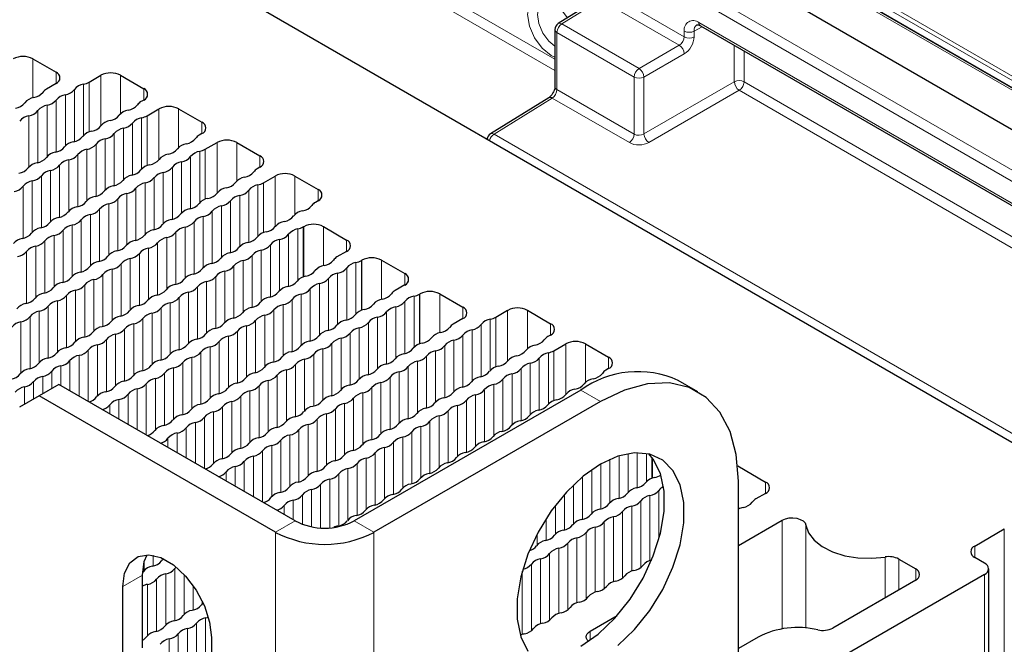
# Paper-space layout 'Blatt2' of a CAD drawing. Header units: millimetres. Extents: x 5 to 418, y 2 to 292.
# Tile 69 of 74: x 279 to 303, y 209 to 224. Entities that reach past the tile are written whole.
import ezdxf

# ---------------------------------------------------------------- set-up
doc = ezdxf.new("R2010")
doc.units = ezdxf.units.MM

psp = doc.layouts.new('Blatt2')

# ---------------------------------------------------------------- linework, layer by layer
at = {"color": 7, "linetype": 'Continuous', "lineweight": 18}
for p, q in [((310.845, 217.647), (254.512, 250.167)), ((255.319, 250.042), (311.072, 217.856)), ((311.025, 217.774), (255.271, 249.96)), ((252.858, 249.212), (309.191, 216.692)), ((309.075, 216.489), (252.742, 249.009)), ((281.479, 234.669), (311.032, 217.608)), ((281.26, 231.472), (295.171, 223.442)), ((295.051, 223.241), (281.149, 231.267)), ((283.022, 228.134), (292.074, 222.909)), ((292.074, 222.639), (282.906, 227.931)), ((292.822, 224.112), (292.239, 223.752)), ((292.239, 223.752), (294.088, 222.685)), ((295.595, 223.685), (295.404, 223.579)), ((295.522, 223.783), (306.6, 217.388)), ((293.972, 222.482), (292.123, 223.549)), ((292.123, 223.549), (292.123, 222.183)), ((295.171, 223.442), (295.171, 223.58)), ((295.404, 223.579), (295.404, 223.44)), ((294.088, 222.685), (295.051, 223.241)), ((296.368, 222.368), (296.368, 223.239)), ((279.583, 222.918), (279.583, 221.985)), ((295.169, 223.037), (294.205, 222.481)), ((296.602, 223.104), (296.602, 222.367)), ((280.137, 222.598), (280.137, 222.326)), ((281.209, 222.523), (281.209, 221.308)), ((281.681, 222.523), (281.681, 221.603)), ((293.972, 221.116), (293.972, 222.482)), ((294.205, 222.481), (294.205, 221.12)), ((280.795, 221.086), (280.795, 222.311)), ((280.926, 221.168), (280.926, 222.36)), ((282.235, 222.203), (282.235, 221.931)), ((294.205, 221.12), (296.368, 222.368)), ((296.602, 222.367), (306.694, 216.541)), ((280.359, 222.059), (280.359, 220.834)), ((280.575, 220.94), (280.575, 222.184)), ((292.011, 221.978), (290.618, 221.117)), ((293.856, 220.913), (292.011, 221.978)), ((292.123, 222.183), (293.972, 221.116)), ((296.486, 222.164), (294.323, 220.916)), ((306.468, 216.401), (296.486, 222.164)), ((279.923, 221.807), (279.923, 220.582)), ((280.139, 221.932), (280.139, 220.688)), ((279.487, 221.556), (279.487, 220.33)), ((279.703, 221.68), (279.703, 220.436)), ((282.185, 220.283), (282.185, 221.508)), ((282.317, 220.365), (282.317, 221.557)), ((282.6, 221.72), (282.6, 220.506)), ((283.071, 221.72), (283.071, 220.8)), ((281.749, 221.256), (281.749, 220.031)), ((281.966, 220.137), (281.966, 221.381)), ((283.625, 221.4), (283.625, 221.128)), ((281.529, 221.129), (281.529, 219.885)), ((290.43, 221.01), (290.46, 221.028)), ((290.618, 221.117), (304.053, 213.361)), ((281.093, 220.878), (281.093, 219.633)), ((281.313, 221.005), (281.313, 219.779)), ((283.991, 220.917), (283.991, 219.703)), ((284.462, 220.917), (284.462, 219.998)), ((280.657, 220.626), (280.657, 219.382)), ((280.877, 220.753), (280.877, 219.528)), ((283.356, 219.334), (283.356, 220.578)), ((283.576, 219.48), (283.576, 220.705)), ((283.708, 219.563), (283.708, 220.754)), ((285.016, 220.598), (285.016, 220.325)), ((280.221, 220.374), (280.221, 219.13)), ((280.441, 220.501), (280.441, 219.276)), ((282.92, 220.327), (282.92, 219.082)), ((283.14, 220.454), (283.14, 219.228)), ((279.785, 220.123), (279.785, 218.878)), ((280.005, 220.249), (280.005, 219.024)), ((282.484, 220.075), (282.484, 218.831)), ((282.704, 220.202), (282.704, 218.976)), ((285.381, 220.115), (285.381, 218.9)), ((285.853, 220.115), (285.853, 219.195)), ((279.349, 219.871), (279.349, 218.626)), ((279.569, 219.998), (279.569, 218.772)), ((282.268, 219.95), (282.268, 218.725)), ((284.967, 218.677), (284.967, 219.902)), ((285.098, 218.76), (285.098, 219.951)), ((281.832, 219.698), (281.832, 218.473)), ((282.048, 219.823), (282.048, 218.579)), ((284.531, 219.651), (284.531, 218.425)), ((284.747, 218.531), (284.747, 219.776)), ((286.407, 219.795), (286.407, 219.523)), ((281.396, 219.447), (281.396, 218.221)), ((281.612, 219.571), (281.612, 218.327)), ((284.095, 219.399), (284.095, 218.174)), ((284.311, 219.524), (284.311, 218.28)), ((280.96, 219.195), (280.96, 217.97)), ((281.176, 219.32), (281.176, 218.075)), ((283.659, 219.147), (283.659, 217.922)), ((283.875, 219.272), (283.875, 218.028)), ((280.524, 218.943), (280.524, 217.718)), ((280.74, 219.068), (280.74, 217.824)), ((283.223, 218.896), (283.223, 217.67)), ((283.439, 219.02), (283.439, 217.776)), ((286.053, 218.897), (286.053, 217.705)), ((286.065, 218.904), (286.065, 217.709)), ((286.536, 218.904), (286.536, 217.971)), ((280.088, 218.691), (280.088, 217.466)), ((280.304, 218.816), (280.304, 217.572)), ((283.003, 218.769), (283.003, 217.524)), ((285.701, 218.721), (285.701, 217.477)), ((285.921, 218.848), (285.921, 217.623)), ((279.652, 218.44), (279.652, 217.214)), ((279.868, 218.565), (279.868, 217.32)), ((282.567, 218.517), (282.567, 217.273)), ((282.786, 218.644), (282.786, 217.418)), ((285.265, 218.469), (285.265, 217.225)), ((285.485, 218.596), (285.485, 217.371)), ((287.09, 218.584), (287.09, 218.312)), ((279.432, 218.313), (279.432, 217.069)), ((282.131, 218.265), (282.131, 217.021)), ((282.35, 218.392), (282.35, 217.167)), ((284.829, 218.218), (284.829, 216.973)), ((285.049, 218.345), (285.049, 217.119)), ((281.694, 218.013), (281.694, 216.769)), ((281.914, 218.14), (281.914, 216.915)), ((284.393, 217.966), (284.393, 216.722)), ((284.613, 218.093), (284.613, 216.867)), ((287.312, 218.045), (287.312, 216.82)), ((287.444, 218.094), (287.444, 216.902)), ((287.455, 218.101), (287.455, 216.907)), ((287.927, 218.101), (287.927, 217.169)), ((281.258, 217.762), (281.258, 216.517)), ((281.478, 217.889), (281.478, 216.663)), ((284.177, 217.841), (284.177, 216.616)), ((286.876, 217.793), (286.876, 216.568)), ((287.092, 217.918), (287.092, 216.674)), ((288.481, 217.781), (288.481, 217.509)), ((280.822, 217.51), (280.822, 216.266)), ((281.042, 217.637), (281.042, 216.412)), ((283.741, 217.589), (283.741, 216.364)), ((283.957, 217.714), (283.957, 216.47)), ((286.44, 217.542), (286.44, 216.316)), ((286.656, 217.666), (286.656, 216.422)), ((280.386, 217.258), (280.386, 216.014)), ((280.606, 217.385), (280.606, 216.16)), ((283.305, 217.338), (283.305, 216.112)), ((283.521, 217.462), (283.521, 216.218)), ((286.004, 217.29), (286.004, 216.065)), ((286.22, 217.415), (286.22, 216.17)), ((288.834, 217.291), (288.834, 216.1)), ((288.846, 217.298), (288.846, 216.104)), ((289.317, 217.298), (289.317, 216.366)), ((280.17, 217.134), (280.17, 215.908)), ((282.869, 217.086), (282.869, 215.861)), ((283.085, 217.211), (283.085, 215.966)), ((285.568, 217.038), (285.568, 215.813)), ((285.784, 217.163), (285.784, 215.919)), ((288.483, 217.115), (288.483, 215.871)), ((288.703, 217.242), (288.703, 216.017)), ((279.734, 216.882), (279.734, 215.656)), ((279.95, 217.007), (279.95, 215.762)), ((282.433, 216.834), (282.433, 215.609)), ((282.649, 216.959), (282.649, 215.715)), ((285.132, 216.787), (285.132, 215.561)), ((285.348, 216.911), (285.348, 215.667)), ((288.047, 216.864), (288.047, 215.619)), ((288.267, 216.991), (288.267, 215.765)), ((289.871, 216.978), (289.871, 216.706)), ((290.944, 216.903), (290.944, 215.689)), ((291.415, 216.903), (291.415, 215.984)), ((279.298, 216.63), (279.298, 215.405)), ((279.514, 216.755), (279.514, 215.511)), ((281.997, 216.582), (281.997, 215.357)), ((282.213, 216.707), (282.213, 215.463)), ((284.912, 216.66), (284.912, 215.415)), ((287.611, 216.612), (287.611, 215.368)), ((287.83, 216.739), (287.83, 215.514)), ((290.309, 215.32), (290.309, 216.564)), ((290.529, 215.466), (290.529, 216.691)), ((290.661, 215.549), (290.661, 216.74)), ((291.969, 216.584), (291.969, 216.311)), ((281.561, 216.331), (281.561, 215.105)), ((281.777, 216.455), (281.777, 215.211)), ((284.476, 216.408), (284.476, 215.164)), ((284.696, 216.535), (284.696, 215.309)), ((287.175, 216.36), (287.175, 215.116)), ((287.394, 216.487), (287.394, 215.262)), ((289.873, 216.313), (289.873, 215.068)), ((290.093, 216.44), (290.093, 215.214)), ((281.125, 216.079), (281.125, 214.854)), ((281.341, 216.204), (281.341, 214.959)), ((284.04, 216.156), (284.04, 214.912)), ((284.26, 216.283), (284.26, 215.058)), ((286.738, 216.109), (286.738, 214.864)), ((286.958, 216.235), (286.958, 215.01)), ((289.657, 216.188), (289.657, 214.962)), ((292.334, 216.101), (292.334, 214.886)), ((292.806, 216.101), (292.806, 215.181)), ((280.905, 215.952), (280.905, 214.727)), ((283.604, 215.904), (283.604, 214.66)), ((283.824, 216.031), (283.824, 214.806)), ((286.302, 215.857), (286.302, 214.612)), ((286.522, 215.984), (286.522, 214.758)), ((289.221, 215.936), (289.221, 214.711)), ((289.437, 216.061), (289.437, 214.817)), ((291.92, 214.663), (291.92, 215.888)), ((292.052, 214.746), (292.052, 215.937)), ((280.469, 215.7), (280.469, 214.978)), ((280.689, 215.827), (280.689, 214.851)), ((283.168, 215.653), (283.168, 214.408)), ((283.388, 215.78), (283.388, 214.554)), ((285.866, 215.605), (285.866, 214.361)), ((286.086, 215.732), (286.086, 214.507)), ((288.785, 215.684), (288.785, 214.459)), ((289.001, 215.809), (289.001, 214.565)), ((291.484, 215.637), (291.484, 214.411)), ((291.7, 214.517), (291.7, 215.762)), ((293.36, 215.781), (293.36, 215.509)), ((280.033, 215.449), (280.033, 215.035)), ((280.253, 215.576), (280.253, 215.103)), ((282.732, 215.401), (282.732, 214.157)), ((282.951, 215.528), (282.951, 214.303)), ((285.65, 215.48), (285.65, 214.255)), ((288.349, 215.433), (288.349, 214.207)), ((288.565, 215.557), (288.565, 214.313)), ((291.048, 215.385), (291.048, 214.16)), ((291.264, 215.51), (291.264, 214.266)), ((279.597, 215.197), (279.597, 214.783)), ((279.817, 215.324), (279.817, 214.91)), ((282.296, 215.149), (282.296, 213.924)), ((282.515, 215.276), (282.515, 214.051)), ((285.214, 215.229), (285.214, 214.003)), ((285.43, 215.353), (285.43, 214.109)), ((287.913, 215.181), (287.913, 213.956)), ((288.129, 215.306), (288.129, 214.061)), ((290.612, 215.133), (290.612, 213.908)), ((290.828, 215.258), (290.828, 214.014)), ((279.381, 215.072), (279.381, 214.659)), ((281.859, 214.897), (281.859, 214.176)), ((282.079, 215.024), (282.079, 214.049)), ((284.778, 214.977), (284.778, 213.751)), ((284.994, 215.102), (284.994, 213.857)), ((287.477, 214.929), (287.477, 213.704)), ((287.693, 215.054), (287.693, 213.81)), ((290.392, 215.006), (290.392, 213.762)), ((293.165, 214.724), (292.694, 214.997)), ((281.643, 214.773), (281.643, 214.3)), ((284.342, 214.725), (284.342, 213.5)), ((284.558, 214.85), (284.558, 213.606)), ((287.041, 214.677), (287.041, 213.452)), ((287.257, 214.802), (287.257, 213.558)), ((289.956, 214.755), (289.956, 213.51)), ((290.176, 214.882), (290.176, 213.656)), ((281.423, 214.646), (281.423, 214.427)), ((283.906, 214.473), (283.906, 213.248)), ((284.122, 214.598), (284.122, 213.354)), ((286.605, 214.426), (286.605, 213.2)), ((286.821, 214.551), (286.821, 213.306)), ((289.52, 214.503), (289.52, 213.259)), ((289.74, 214.63), (289.74, 213.404)), ((283.47, 214.222), (283.47, 213.246)), ((283.686, 214.346), (283.686, 213.121)), ((286.385, 214.299), (286.385, 213.055)), ((289.084, 214.251), (289.084, 213.007)), ((289.304, 214.378), (289.304, 213.153)), ((283.034, 213.97), (283.034, 213.498)), ((283.25, 214.095), (283.25, 213.373)), ((285.949, 214.047), (285.949, 212.803)), ((286.169, 214.174), (286.169, 212.949)), ((288.648, 213.999), (288.648, 212.755)), ((288.868, 214.126), (288.868, 212.901)), ((282.814, 213.843), (282.814, 213.624)), ((285.513, 213.795), (285.513, 212.551)), ((285.733, 213.922), (285.733, 212.697)), ((288.212, 213.748), (288.212, 212.503)), ((288.432, 213.875), (288.432, 212.649)), ((285.077, 213.544), (285.077, 212.318)), ((285.297, 213.671), (285.297, 212.445)), ((287.776, 213.496), (287.776, 212.252)), ((287.995, 213.623), (287.995, 212.398)), ((293.829, 213.48), (293.829, 212.554)), ((294.045, 213.5), (294.045, 212.66)), ((294.265, 213.483), (294.265, 212.806)), ((284.641, 213.292), (284.641, 212.57)), ((284.861, 213.419), (284.861, 212.443)), ((287.34, 213.244), (287.34, 212)), ((287.559, 213.371), (287.559, 212.146)), ((293.393, 213.344), (293.393, 212.302)), ((293.609, 213.426), (293.609, 212.408)), ((294.397, 213.388), (294.397, 212.888)), ((294.409, 213.372), (294.409, 212.893)), ((284.205, 213.04), (284.205, 212.822)), ((284.425, 213.167), (284.425, 212.695)), ((287.123, 213.119), (287.123, 211.894)), ((292.957, 213.095), (292.957, 212.051)), ((293.173, 213.232), (293.173, 212.156)), ((286.687, 212.868), (286.687, 211.702)), ((286.903, 212.993), (286.903, 211.748)), ((292.737, 212.927), (292.737, 211.905)), ((297.113, 212.797), (297.113, 212.525)), ((286.251, 212.616), (286.251, 211.727)), ((286.467, 212.741), (286.467, 211.701)), ((292.521, 212.733), (292.521, 211.799)), ((294.564, 212.598), (294.564, 211.435)), ((285.815, 212.364), (285.815, 211.892)), ((286.031, 212.489), (286.031, 211.787)), ((292.301, 212.502), (292.301, 211.653)), ((294.128, 212.346), (294.128, 210.75)), ((294.348, 212.473), (294.348, 210.917)), ((285.595, 212.237), (285.595, 212.019)), ((292.085, 212.238), (292.085, 211.547)), ((293.692, 212.094), (293.692, 210.498)), ((293.912, 212.221), (293.912, 210.666)), ((285.859, 211.867), (285.387, 211.595)), ((287.273, 211.867), (287.744, 211.595)), ((291.865, 211.923), (291.865, 211.401)), ((293.256, 211.843), (293.256, 210.246)), ((293.476, 211.97), (293.476, 210.414)), ((297.514, 211.886), (297.514, 209.286)), ((285.387, 211.595), (285.387, 68.7)), ((287.744, 211.595), (287.744, 68.7)), ((292.82, 211.591), (292.82, 209.995)), ((293.04, 211.718), (293.04, 210.162)), ((298.082, 211.766), (298.082, 209.306)), ((302.829, 211.675), (302.829, 101.986)), ((291.649, 211.55), (291.649, 211.295)), ((292.603, 211.466), (292.603, 209.911)), ((292.167, 211.215), (292.167, 209.659)), ((292.384, 211.339), (292.384, 209.743)), ((302.122, 211.267), (302.122, 210.995)), ((282.46, 211.045), (282.46, 210.789)), ((282.68, 210.973), (282.68, 210.935)), ((291.731, 210.963), (291.731, 209.407)), ((291.948, 211.088), (291.948, 209.491)), ((299.98, 210.03), (299.98, 211.004)), ((300.305, 210.955), (300.305, 210.218)), ((282.244, 210.881), (282.244, 210.683)), ((282.979, 210.727), (282.979, 209.483)), ((291.295, 210.665), (291.295, 209.155)), ((291.511, 210.836), (291.511, 209.239)), ((300.708, 210.722), (300.708, 210.45)), ((281.734, 210.302), (282.205, 210.574)), ((282.543, 210.475), (282.543, 209.231)), ((282.763, 210.602), (282.763, 209.377)), ((283.199, 210.588), (283.199, 209.629)), ((302.358, 210.586), (302.358, 100.898)), ((282.327, 210.351), (282.327, 209.125)), ((283.415, 210.324), (283.415, 209.734)), ((283.635, 209.951), (283.635, 209.88)), ((283.717, 209.548), (283.717, 208.322)), ((283.281, 209.296), (283.281, 208.071)), ((283.498, 209.421), (283.498, 208.176)), ((282.845, 209.044), (282.845, 207.819)), ((283.062, 209.169), (283.062, 207.925)), ((292.918, 209.232), (292.918, 209.016))]:
    psp.add_line(p, q, dxfattribs=at)
at = {"color": 7, "linetype": 'Continuous', "lineweight": 25}
for p, q in [((310.926, 217.654), (254.593, 250.174)), ((253.685, 249.706), (310.018, 217.186)), ((262.76, 236.984), (305.893, 212.083)), ((292.736, 224.119), (292.153, 223.759)), ((292.074, 223.617), (292.074, 222.251)), ((295.557, 223.707), (306.635, 217.312)), ((279.583, 222.918), (280.137, 222.598)), ((280.926, 222.36), (281.209, 222.523)), ((281.681, 222.523), (282.235, 222.203)), ((280.137, 222.326), (279.907, 222.193)), ((291.926, 221.985), (290.532, 221.123)), ((282.235, 221.931), (282.17, 221.894)), ((282.317, 221.557), (282.6, 221.72)), ((283.071, 221.72), (283.625, 221.4)), ((283.625, 221.128), (283.56, 221.091)), ((283.708, 220.754), (283.991, 220.917)), ((284.462, 220.917), (285.016, 220.598)), ((285.016, 220.325), (284.951, 220.288)), ((285.098, 219.951), (285.381, 220.115)), ((285.853, 220.115), (286.407, 219.795)), ((286.407, 219.523), (286.342, 219.485)), ((286.053, 218.897), (286.065, 218.904)), ((286.536, 218.904), (287.09, 218.584)), ((287.09, 218.312), (286.86, 218.179)), ((287.444, 218.094), (287.455, 218.101)), ((287.927, 218.101), (288.481, 217.781)), ((288.481, 217.509), (288.251, 217.376)), ((288.834, 217.291), (288.846, 217.298)), ((289.317, 217.298), (289.871, 216.978)), ((290.661, 216.74), (290.944, 216.903)), ((291.415, 216.903), (291.969, 216.584)), ((289.871, 216.706), (289.641, 216.573)), ((291.969, 216.311), (291.904, 216.274)), ((292.052, 215.937), (292.334, 216.101)), ((292.806, 216.101), (293.36, 215.781)), ((293.36, 215.509), (293.295, 215.471)), ((280.202, 215.133), (279.73, 214.86)), ((285.859, 211.867), (280.202, 215.133)), ((295.498, 214.955), (295.027, 215.228)), ((292.694, 214.997), (287.273, 211.867)), ((279.73, 214.86), (279.259, 214.588)), ((285.387, 211.595), (279.73, 214.86)), ((293.165, 214.724), (287.744, 211.595)), ((296.449, 213.181), (297.113, 212.797)), ((296.465, 207.307), (296.465, 212.819)), ((297.113, 212.525), (296.883, 212.393)), ((296.465, 211.28), (297.514, 211.886)), ((302.122, 211.267), (302.829, 211.675)), ((300.305, 210.955), (300.708, 210.722)), ((302.358, 210.859), (302.122, 210.995)), ((302.455, 101.034), (302.455, 210.722)), ((282.205, 208.836), (282.205, 210.574)), ((300.708, 210.45), (298.724, 209.305)), ((302.358, 210.586), (298.822, 208.545)), ((281.734, 208.564), (281.734, 210.302)), ((292.918, 209.232), (293.566, 209.607)), ((283.855, 209.077), (283.855, 207.339)), ((296.937, 209.09), (296.465, 208.817))]:
    psp.add_line(p, q, dxfattribs=at)
at = {"color": 7, "linetype": 'Continuous', "lineweight": 18, "flags": 128}
for points in [[(292.074, 222.953), (291.987, 222.996), (291.77, 223.17), (291.587, 223.418), (291.464, 223.701), (291.421, 223.976), (291.464, 224.201), (291.587, 224.342), (291.77, 224.377), (291.987, 224.302), (292.203, 224.128), (292.377, 223.897)], [(291.784, 224.263), (291.691, 224.154), (291.657, 223.976), (291.691, 223.758), (291.788, 223.534), (291.933, 223.338), (292.074, 223.219)]]:
    psp.add_lwpolyline(points, dxfattribs=at)
at = {"color": 7, "linetype": 'Continuous', "lineweight": 25, "flags": 128}
for points in [[(296.465, 212.819), (296.415, 213.452), (296.266, 214.007), (296.023, 214.469), (295.693, 214.822), (295.286, 215.057), (294.815, 215.166), (294.294, 215.146), (293.738, 214.997), (293.165, 214.724)], [(293.582, 208.891), (293.98, 209.271), (294.343, 209.722), (294.654, 210.225), (294.9, 210.759), (295.071, 211.299), (295.158, 211.822), (295.158, 212.306), (295.071, 212.729), (294.9, 213.072), (294.654, 213.321), (294.343, 213.465), (293.98, 213.498), (293.582, 213.417), (293.165, 213.227), (292.749, 212.936), (292.35, 212.557), (291.988, 212.106), (291.676, 211.602), (291.43, 211.069), (291.26, 210.529), (291.173, 210.005), (291.173, 209.522), (291.26, 209.099), (291.43, 208.755)], [(292.694, 208.872), (293.11, 209.163), (293.509, 209.543), (293.872, 209.994), (294.183, 210.497), (294.429, 211.031), (294.599, 211.571), (294.686, 212.094), (294.686, 212.578), (294.599, 213.001), (294.429, 213.344), (294.326, 213.47)], [(297.514, 211.886), (297.589, 211.918), (297.678, 211.938), (297.772, 211.942), (297.864, 211.93), (297.947, 211.905), (298.014, 211.866), (298.061, 211.819), (298.082, 211.766)], [(298.082, 211.766), (298.145, 211.579), (298.277, 211.405), (298.472, 211.252), (298.72, 211.127), (299.01, 211.036), (299.326, 210.984), (299.655, 210.973), (299.98, 211.004)], [(281.734, 210.302), (281.777, 210.622), (281.902, 210.867), (282.1, 211.016), (282.354, 211.058), (282.643, 210.989), (282.945, 210.815), (283.235, 210.549), (283.489, 210.214), (283.687, 209.836), (283.812, 209.447), (283.855, 209.077)], [(282.205, 210.574), (282.248, 210.894), (282.318, 211.059)], [(282.228, 210.662), (282.212, 210.64), (282.206, 210.634)], [(282.979, 210.727), (282.995, 210.748), (283.01, 210.764)], [(283.717, 209.548), (283.754, 209.557), (283.782, 209.566)], [(292.878, 208.988), (292.876, 208.99), (292.846, 209.023), (292.827, 209.059), (292.82, 209.096), (292.827, 209.134), (292.846, 209.17), (292.876, 209.203), (292.918, 209.232)]]:
    psp.add_lwpolyline(points, dxfattribs=at)
at = {"color": 7, "linetype": 'Continuous', "lineweight": 25}
for centre, radius, start, end in [((292.241, 223.617), 0.167, 121.7291, 180), ((279.347, 222.463), 0.512, 62.6097, 117.3903), ((280.085, 222.462), 0.146, 290.7834, 69.2166), ((281.445, 222.068), 0.512, 62.6097, 117.3903), ((280.848, 221.965), 0.35, 98.7581, 141.2365), ((280.704, 222.757), 0.456, 281.4594, 299.1864), ((282.183, 222.067), 0.146, 290.7834, 69.2166), ((279.651, 221.655), 0.338, 98.7655, 141.2291), ((279.547, 222.34), 0.354, 278.5269, 320.6963), ((280.022, 221.98), 0.242, 118.4182, 146.0259), ((280.412, 221.713), 0.35, 98.7581, 141.2365), ((280.31, 222.394), 0.338, 278.3389, 321.6557), ((279.113, 222.084), 0.35, 278.3462, 321.6484), ((279.976, 221.461), 0.35, 98.7581, 141.2365), ((279.874, 222.142), 0.338, 278.3389, 321.6557), ((281.812, 222.037), 0.35, 278.5543, 321.4404), ((282.286, 221.679), 0.244, 118.5104, 145.1994), ((282.836, 221.265), 0.512, 62.6097, 117.3903), ((279.54, 221.209), 0.35, 98.7581, 141.2365), ((279.438, 221.89), 0.338, 278.3389, 321.6557), ((281.376, 221.785), 0.35, 278.5483, 321.4463), ((281.914, 221.356), 0.338, 98.5483, 141.4463), ((282.239, 221.162), 0.35, 98.7581, 141.2365), ((282.095, 221.955), 0.456, 281.4594, 299.1864), ((280.938, 221.537), 0.354, 278.5269, 320.6963), ((281.477, 221.107), 0.335, 98.4103, 142.1667), ((281.803, 220.91), 0.35, 98.7581, 141.2365), ((281.7, 221.591), 0.338, 278.3389, 321.6557), ((283.574, 221.264), 0.146, 290.7834, 69.2166), ((280.504, 221.281), 0.35, 278.3462, 321.6484), ((281.042, 220.852), 0.338, 98.7655, 141.2291), ((281.264, 221.339), 0.338, 278.3389, 321.6557), ((283.203, 221.234), 0.35, 278.5543, 321.4404), ((283.677, 220.876), 0.244, 118.5104, 145.1994), ((290.62, 220.982), 0.167, 121.7291, 175.0293), ((280.068, 221.03), 0.35, 278.3462, 321.6484), ((280.606, 220.6), 0.338, 98.7655, 141.2291), ((280.828, 221.087), 0.338, 278.3389, 321.6557), ((281.367, 220.658), 0.35, 98.7581, 141.2365), ((283.305, 220.553), 0.338, 98.5483, 141.4463), ((284.226, 220.462), 0.512, 62.6097, 117.3903), ((279.632, 220.778), 0.35, 278.3462, 321.6484), ((280.17, 220.349), 0.338, 98.7655, 141.2291), ((280.392, 220.836), 0.338, 278.3389, 321.6557), ((280.931, 220.407), 0.35, 98.7581, 141.2365), ((282.868, 220.304), 0.335, 98.4103, 142.1667), ((282.766, 220.982), 0.35, 278.5483, 321.4463), ((283.091, 220.788), 0.338, 278.3389, 321.6557), ((283.629, 220.359), 0.35, 98.7581, 141.2365), ((283.486, 221.152), 0.456, 281.4594, 299.1864), ((284.964, 220.462), 0.146, 290.7834, 69.2166), ((279.195, 220.526), 0.35, 278.3462, 321.6484), ((279.734, 220.097), 0.338, 98.7655, 141.2291), ((279.956, 220.584), 0.338, 278.3389, 321.6557), ((280.495, 220.155), 0.35, 98.7581, 141.2365), ((282.433, 220.049), 0.338, 98.7655, 141.2291), ((282.329, 220.734), 0.354, 278.5269, 320.6963), ((282.655, 220.536), 0.338, 278.3389, 321.6557), ((283.193, 220.107), 0.35, 98.7581, 141.2365), ((279.52, 220.332), 0.338, 278.3389, 321.6557), ((280.059, 219.903), 0.35, 98.7581, 141.2365), ((281.997, 219.798), 0.338, 98.7655, 141.2291), ((281.894, 220.479), 0.35, 278.3462, 321.6484), ((282.219, 220.285), 0.338, 278.3389, 321.6557), ((282.757, 219.855), 0.35, 98.7581, 141.2365), ((284.696, 219.75), 0.338, 98.5483, 141.4463), ((284.593, 220.431), 0.35, 278.5543, 321.4404), ((285.068, 220.073), 0.244, 118.5104, 145.1994), ((285.617, 219.66), 0.512, 62.6097, 117.3903), ((279.084, 220.081), 0.338, 278.3389, 321.6557), ((279.622, 219.651), 0.35, 98.7581, 141.2365), ((281.561, 219.546), 0.338, 98.7655, 141.2291), ((281.458, 220.227), 0.35, 278.3462, 321.6484), ((282.321, 219.604), 0.35, 98.7581, 141.2365), ((284.157, 220.179), 0.35, 278.5483, 321.4463), ((285.02, 219.556), 0.35, 98.7581, 141.2365), ((284.876, 220.349), 0.456, 281.4594, 299.1864), ((281.125, 219.294), 0.338, 98.7655, 141.2291), ((281.022, 219.975), 0.35, 278.3462, 321.6484), ((281.885, 219.352), 0.35, 98.7581, 141.2365), ((281.783, 220.033), 0.338, 278.3389, 321.6557), ((283.719, 219.931), 0.354, 278.5269, 320.6963), ((284.258, 219.501), 0.335, 98.4103, 142.1667), ((284.584, 219.304), 0.35, 98.7581, 141.2365), ((284.482, 219.985), 0.338, 278.3389, 321.6557), ((286.355, 219.659), 0.146, 290.7834, 69.2166), ((280.688, 219.042), 0.338, 98.7655, 141.2291), ((280.586, 219.723), 0.35, 278.3462, 321.6484), ((281.449, 219.1), 0.35, 98.7581, 141.2365), ((281.347, 219.781), 0.338, 278.3389, 321.6557), ((283.285, 219.676), 0.35, 278.3462, 321.6484), ((283.823, 219.247), 0.338, 98.7655, 141.2291), ((284.148, 219.053), 0.35, 98.7581, 141.2365), ((284.046, 219.734), 0.338, 278.3389, 321.6557), ((285.984, 219.628), 0.35, 278.5543, 321.4404), ((286.458, 219.271), 0.244, 118.5104, 145.1994), ((280.15, 219.472), 0.35, 278.3462, 321.6484), ((281.013, 218.849), 0.35, 98.7581, 141.2365), ((280.911, 219.529), 0.338, 278.3389, 321.6557), ((282.849, 219.424), 0.35, 278.3462, 321.6484), ((283.387, 218.995), 0.338, 98.7655, 141.2291), ((283.712, 218.801), 0.35, 98.7581, 141.2365), ((283.61, 219.482), 0.338, 278.3389, 321.6557), ((285.548, 219.377), 0.35, 278.5483, 321.4463), ((286.086, 218.947), 0.338, 98.5483, 141.4463), ((279.714, 219.22), 0.35, 278.3462, 321.6484), ((280.252, 218.791), 0.338, 98.7655, 141.2291), ((280.577, 218.597), 0.35, 98.7581, 141.2365), ((280.475, 219.278), 0.338, 278.3389, 321.6557), ((282.413, 219.172), 0.35, 278.3462, 321.6484), ((282.951, 218.743), 0.338, 98.7655, 141.2291), ((283.276, 218.549), 0.35, 98.7581, 141.2365), ((283.173, 219.23), 0.338, 278.3389, 321.6557), ((285.11, 219.129), 0.354, 278.5269, 320.6963), ((285.649, 218.699), 0.335, 98.4103, 142.1667), ((285.831, 219.295), 0.456, 281.4594, 299.1864), ((286.3, 218.449), 0.512, 62.6097, 117.3903), ((279.278, 218.968), 0.35, 278.3462, 321.6484), ((279.816, 218.539), 0.338, 98.7655, 141.2291), ((280.141, 218.345), 0.35, 98.7581, 141.2365), ((280.039, 219.026), 0.338, 278.3389, 321.6557), ((281.977, 218.921), 0.35, 278.3462, 321.6484), ((282.515, 218.491), 0.338, 98.7655, 141.2291), ((282.737, 218.978), 0.338, 278.3389, 321.6557), ((285.214, 218.444), 0.338, 98.7655, 141.2291), ((285.436, 218.931), 0.338, 278.3389, 321.6557), ((285.975, 218.502), 0.35, 98.7581, 141.2365), ((279.38, 218.287), 0.338, 98.7655, 141.2291), ((279.705, 218.093), 0.35, 98.7581, 141.2365), ((279.603, 218.774), 0.338, 278.3389, 321.6557), ((281.541, 218.669), 0.35, 278.3462, 321.6484), ((282.079, 218.24), 0.338, 98.7655, 141.2291), ((282.301, 218.727), 0.338, 278.3389, 321.6557), ((282.84, 218.297), 0.35, 98.7581, 141.2365), ((284.778, 218.192), 0.338, 98.7655, 141.2291), ((284.676, 218.873), 0.35, 278.3462, 321.6484), ((285, 218.679), 0.338, 278.3389, 321.6557), ((285.539, 218.25), 0.35, 98.7581, 141.2365), ((287.038, 218.448), 0.146, 290.7834, 69.2166), ((279.167, 218.523), 0.338, 278.3389, 321.6557), ((281.105, 218.417), 0.35, 278.3462, 321.6484), ((281.643, 217.988), 0.338, 98.7655, 141.2291), ((281.865, 218.475), 0.338, 278.3389, 321.6557), ((282.404, 218.046), 0.35, 98.7581, 141.2365), ((284.342, 217.94), 0.338, 98.7655, 141.2291), ((284.239, 218.621), 0.35, 278.3462, 321.6484), ((284.564, 218.427), 0.338, 278.3389, 321.6557), ((285.103, 217.998), 0.35, 98.7581, 141.2365), ((281.207, 217.736), 0.338, 98.7655, 141.2291), ((281.429, 218.223), 0.338, 278.3389, 321.6557), ((281.968, 217.794), 0.35, 98.7581, 141.2365), ((283.906, 217.689), 0.338, 98.7655, 141.2291), ((283.803, 218.369), 0.35, 278.3462, 321.6484), ((284.128, 218.176), 0.338, 278.3389, 321.6557), ((284.667, 217.746), 0.35, 98.7581, 141.2365), ((286.605, 217.641), 0.338, 98.7655, 141.2291), ((286.501, 218.326), 0.354, 278.5269, 320.6963), ((286.975, 217.966), 0.242, 118.4182, 146.0259), ((287.365, 217.699), 0.35, 98.7581, 141.2365), ((287.221, 218.492), 0.456, 281.4594, 299.1864), ((287.691, 217.646), 0.512, 62.6097, 117.3903), ((280.771, 217.484), 0.338, 98.7655, 141.2291), ((280.669, 218.165), 0.35, 278.3462, 321.6484), ((280.993, 217.971), 0.338, 278.3389, 321.6557), ((281.532, 217.542), 0.35, 98.7581, 141.2365), ((283.47, 217.437), 0.338, 98.7655, 141.2291), ((283.367, 218.118), 0.35, 278.3462, 321.6484), ((284.23, 217.495), 0.35, 98.7581, 141.2365), ((286.169, 217.389), 0.338, 98.7655, 141.2291), ((286.066, 218.07), 0.35, 278.3462, 321.6484), ((286.929, 217.447), 0.35, 98.7581, 141.2365), ((286.827, 218.128), 0.338, 278.3389, 321.6557), ((288.429, 217.645), 0.146, 290.7834, 69.2166), ((280.335, 217.233), 0.338, 98.7655, 141.2291), ((280.233, 217.914), 0.35, 278.3462, 321.6484), ((280.557, 217.72), 0.338, 278.3389, 321.6557), ((281.096, 217.291), 0.35, 98.7581, 141.2365), ((283.034, 217.185), 0.338, 98.7655, 141.2291), ((282.931, 217.866), 0.35, 278.3462, 321.6484), ((283.794, 217.243), 0.35, 98.7581, 141.2365), ((283.692, 217.924), 0.338, 278.3389, 321.6557), ((285.63, 217.818), 0.35, 278.3462, 321.6484), ((286.493, 217.195), 0.35, 98.7581, 141.2365), ((286.391, 217.876), 0.338, 278.3389, 321.6557), ((279.899, 216.981), 0.338, 98.7655, 141.2291), ((279.796, 217.662), 0.35, 278.3462, 321.6484), ((280.121, 217.468), 0.338, 278.3389, 321.6557), ((280.66, 217.039), 0.35, 98.7581, 141.2365), ((282.598, 216.933), 0.338, 98.7655, 141.2291), ((282.495, 217.614), 0.35, 278.3462, 321.6484), ((283.358, 216.991), 0.35, 98.7581, 141.2365), ((283.256, 217.672), 0.338, 278.3389, 321.6557), ((285.194, 217.567), 0.35, 278.3462, 321.6484), ((285.733, 217.138), 0.338, 98.7655, 141.2291), ((286.057, 216.944), 0.35, 98.7581, 141.2365), ((285.955, 217.625), 0.338, 278.3389, 321.6557), ((287.891, 217.523), 0.354, 278.5269, 320.6963), ((288.366, 217.163), 0.242, 118.4182, 146.0259), ((288.612, 217.689), 0.456, 281.4594, 299.1864), ((289.082, 216.843), 0.512, 62.6097, 117.3903), ((279.463, 216.729), 0.338, 98.7655, 141.2291), ((279.36, 217.41), 0.35, 278.3462, 321.6484), ((280.224, 216.787), 0.35, 98.7581, 141.2365), ((282.162, 216.682), 0.338, 98.7655, 141.2291), ((282.059, 217.363), 0.35, 278.3462, 321.6484), ((282.922, 216.74), 0.35, 98.7581, 141.2365), ((282.82, 217.42), 0.338, 278.3389, 321.6557), ((284.758, 217.315), 0.35, 278.3462, 321.6484), ((285.296, 216.886), 0.338, 98.7655, 141.2291), ((285.621, 216.692), 0.35, 98.7581, 141.2365), ((285.519, 217.373), 0.338, 278.3389, 321.6557), ((287.457, 217.267), 0.35, 278.3462, 321.6484), ((287.995, 216.838), 0.338, 98.7655, 141.2291), ((288.218, 217.325), 0.338, 278.3389, 321.6557), ((288.756, 216.896), 0.35, 98.7581, 141.2365), ((279.787, 216.535), 0.35, 98.7581, 141.2365), ((279.685, 217.216), 0.338, 278.3389, 321.6557), ((281.623, 217.111), 0.35, 278.3462, 321.6484), ((282.486, 216.488), 0.35, 98.7581, 141.2365), ((282.384, 217.169), 0.338, 278.3389, 321.6557), ((284.322, 217.063), 0.35, 278.3462, 321.6484), ((284.86, 216.634), 0.338, 98.7655, 141.2291), ((285.185, 216.44), 0.35, 98.7581, 141.2365), ((285.083, 217.121), 0.338, 278.3389, 321.6557), ((287.021, 217.016), 0.35, 278.3462, 321.6484), ((287.559, 216.586), 0.338, 98.7655, 141.2291), ((287.781, 217.073), 0.338, 278.3389, 321.6557), ((288.32, 216.644), 0.35, 98.7581, 141.2365), ((289.82, 216.842), 0.146, 290.7834, 69.2166), ((291.18, 216.448), 0.512, 62.6097, 117.3903), ((279.351, 216.284), 0.35, 98.7581, 141.2365), ((279.249, 216.965), 0.338, 278.3389, 321.6557), ((281.187, 216.859), 0.35, 278.3462, 321.6484), ((281.726, 216.43), 0.338, 98.7655, 141.2291), ((282.05, 216.236), 0.35, 98.7581, 141.2365), ((281.948, 216.917), 0.338, 278.3389, 321.6557), ((283.886, 216.812), 0.35, 278.3462, 321.6484), ((284.424, 216.382), 0.338, 98.7655, 141.2291), ((284.647, 216.869), 0.338, 278.3389, 321.6557), ((286.585, 216.764), 0.35, 278.3462, 321.6484), ((287.123, 216.335), 0.338, 98.7655, 141.2291), ((287.345, 216.822), 0.338, 278.3389, 321.6557), ((287.884, 216.393), 0.35, 98.7581, 141.2365), ((289.757, 216.361), 0.242, 118.4182, 146.0259), ((290.044, 216.774), 0.338, 278.3389, 321.6557), ((290.583, 216.345), 0.35, 98.7581, 141.2365), ((290.439, 217.138), 0.456, 281.4594, 299.1864), ((291.917, 216.447), 0.146, 290.7834, 69.2166), ((280.751, 216.607), 0.35, 278.3462, 321.6484), ((281.29, 216.178), 0.338, 98.7655, 141.2291), ((281.614, 215.984), 0.35, 98.7581, 141.2365), ((281.512, 216.665), 0.338, 278.3389, 321.6557), ((283.45, 216.56), 0.35, 278.3462, 321.6484), ((283.988, 216.131), 0.338, 98.7655, 141.2291), ((284.211, 216.618), 0.338, 278.3389, 321.6557), ((284.749, 216.188), 0.35, 98.7581, 141.2365), ((286.687, 216.083), 0.338, 98.7655, 141.2291), ((286.909, 216.57), 0.338, 278.3389, 321.6557), ((287.448, 216.141), 0.35, 98.7581, 141.2365), ((289.386, 216.035), 0.338, 98.7655, 141.2291), ((289.282, 216.72), 0.354, 278.5269, 320.6963), ((289.608, 216.522), 0.338, 278.3389, 321.6557), ((290.147, 216.093), 0.35, 98.7581, 141.2365), ((280.315, 216.356), 0.35, 278.3462, 321.6484), ((280.853, 215.927), 0.338, 98.7655, 141.2291), ((281.178, 215.733), 0.35, 98.7581, 141.2365), ((281.076, 216.414), 0.338, 278.3389, 321.6557), ((283.014, 216.308), 0.35, 278.3462, 321.6484), ((283.552, 215.879), 0.338, 98.7655, 141.2291), ((283.775, 216.366), 0.338, 278.3389, 321.6557), ((284.313, 215.937), 0.35, 98.7581, 141.2365), ((286.251, 215.831), 0.338, 98.7655, 141.2291), ((286.149, 216.512), 0.35, 278.3462, 321.6484), ((286.473, 216.318), 0.338, 278.3389, 321.6557), ((287.012, 215.889), 0.35, 98.7581, 141.2365), ((288.95, 215.784), 0.338, 98.7655, 141.2291), ((288.847, 216.465), 0.35, 278.3462, 321.6484), ((289.711, 215.841), 0.35, 98.7581, 141.2365), ((291.649, 215.736), 0.338, 98.5483, 141.4463), ((291.546, 216.417), 0.35, 278.5543, 321.4404), ((292.021, 216.059), 0.244, 118.5104, 145.1994), ((292.57, 215.646), 0.512, 62.6097, 117.3903), ((279.879, 216.104), 0.35, 278.3462, 321.6484), ((280.417, 215.675), 0.338, 98.7655, 141.2291), ((280.64, 216.162), 0.338, 278.3389, 321.6557), ((282.578, 216.056), 0.35, 278.3462, 321.6484), ((283.116, 215.627), 0.338, 98.7655, 141.2291), ((283.338, 216.114), 0.338, 278.3389, 321.6557), ((283.877, 215.685), 0.35, 98.7581, 141.2365), ((285.815, 215.58), 0.338, 98.7655, 141.2291), ((285.713, 216.26), 0.35, 278.3462, 321.6484), ((286.037, 216.067), 0.338, 278.3389, 321.6557), ((286.576, 215.637), 0.35, 98.7581, 141.2365), ((288.514, 215.532), 0.338, 98.7655, 141.2291), ((288.411, 216.213), 0.35, 278.3462, 321.6484), ((289.275, 215.59), 0.35, 98.7581, 141.2365), ((289.172, 216.271), 0.338, 278.3389, 321.6557), ((291.11, 216.165), 0.35, 278.5483, 321.4463), ((291.973, 215.542), 0.35, 98.7581, 141.2365), ((291.829, 216.335), 0.456, 281.4594, 299.1864), ((279.443, 215.852), 0.35, 278.3462, 321.6484), ((279.981, 215.423), 0.338, 98.7655, 141.2291), ((280.204, 215.91), 0.338, 278.3389, 321.6557), ((280.742, 215.481), 0.35, 98.7581, 141.2365), ((282.68, 215.375), 0.338, 98.7655, 141.2291), ((282.902, 215.862), 0.338, 278.3389, 321.6557), ((283.441, 215.433), 0.35, 98.7581, 141.2365), ((285.379, 215.328), 0.338, 98.7655, 141.2291), ((285.277, 216.009), 0.35, 278.3462, 321.6484), ((285.601, 215.815), 0.338, 278.3389, 321.6557), ((286.14, 215.386), 0.35, 98.7581, 141.2365), ((288.078, 215.28), 0.338, 98.7655, 141.2291), ((287.975, 215.961), 0.35, 278.3462, 321.6484), ((288.838, 215.338), 0.35, 98.7581, 141.2365), ((288.736, 216.019), 0.338, 278.3389, 321.6557), ((290.672, 215.917), 0.354, 278.5269, 320.6963), ((291.211, 215.487), 0.335, 98.4103, 142.1667), ((291.537, 215.29), 0.35, 98.7581, 141.2365), ((291.435, 215.971), 0.338, 278.3389, 321.6557), ((293.308, 215.645), 0.146, 290.7834, 69.2166), ((279.007, 215.601), 0.35, 278.3462, 321.6484), ((279.545, 215.171), 0.338, 98.7655, 141.2291), ((279.768, 215.658), 0.338, 278.3389, 321.6557), ((280.306, 215.229), 0.35, 98.7581, 141.2365), ((282.244, 215.124), 0.338, 98.7655, 141.2291), ((282.142, 215.805), 0.35, 278.3462, 321.6484), ((282.466, 215.611), 0.338, 278.3389, 321.6557), ((283.005, 215.182), 0.35, 98.7581, 141.2365), ((284.943, 215.076), 0.338, 98.7655, 141.2291), ((284.841, 215.757), 0.35, 278.3462, 321.6484), ((285.704, 215.134), 0.35, 98.7581, 141.2365), ((287.642, 215.028), 0.338, 98.7655, 141.2291), ((287.539, 215.709), 0.35, 278.3462, 321.6484), ((288.402, 215.086), 0.35, 98.7581, 141.2365), ((288.3, 215.767), 0.338, 278.3389, 321.6557), ((290.238, 215.662), 0.35, 278.3462, 321.6484), ((290.777, 215.233), 0.338, 98.7655, 141.2291), ((291.101, 215.039), 0.35, 98.7581, 141.2365), ((290.999, 215.72), 0.338, 278.3389, 321.6557), ((294.061, 213.092), 2.344, 65.6515, 125.6589), ((292.937, 215.614), 0.35, 278.5543, 321.4404), ((293.412, 215.257), 0.244, 118.5104, 145.1994), ((279.332, 215.407), 0.338, 278.3389, 321.6557), ((279.87, 214.977), 0.35, 98.7581, 141.2365), ((281.808, 214.872), 0.338, 98.7655, 141.2291), ((281.706, 215.553), 0.35, 278.3462, 321.6484), ((282.03, 215.359), 0.338, 278.3389, 321.6557), ((282.569, 214.93), 0.35, 98.7581, 141.2365), ((284.507, 214.824), 0.338, 98.7655, 141.2291), ((284.404, 215.505), 0.35, 278.3462, 321.6484), ((285.268, 214.882), 0.35, 98.7581, 141.2365), ((285.165, 215.563), 0.338, 278.3389, 321.6557), ((287.103, 215.458), 0.35, 278.3462, 321.6484), ((287.966, 214.835), 0.35, 98.7581, 141.2365), ((287.864, 215.515), 0.338, 278.3389, 321.6557), ((289.802, 215.41), 0.35, 278.3462, 321.6484), ((290.341, 214.981), 0.338, 98.7655, 141.2291), ((290.665, 214.787), 0.35, 98.7581, 141.2365), ((290.563, 215.468), 0.338, 278.3389, 321.6557), ((292.501, 215.363), 0.35, 278.5483, 321.4463), ((293.039, 214.933), 0.338, 98.5483, 141.4463), ((279.434, 214.726), 0.35, 98.7581, 141.2365), ((281.372, 214.62), 0.338, 98.7655, 141.2291), ((281.27, 215.301), 0.35, 278.3462, 321.6484), ((281.594, 215.107), 0.338, 278.3389, 321.6557), ((282.133, 214.678), 0.35, 98.7581, 141.2365), ((284.071, 214.573), 0.338, 98.7655, 141.2291), ((283.968, 215.254), 0.35, 278.3462, 321.6484), ((284.832, 214.63), 0.35, 98.7581, 141.2365), ((284.729, 215.311), 0.338, 278.3389, 321.6557), ((286.667, 215.206), 0.35, 278.3462, 321.6484), ((287.206, 214.777), 0.338, 98.7655, 141.2291), ((287.53, 214.583), 0.35, 98.7581, 141.2365), ((287.428, 215.264), 0.338, 278.3389, 321.6557), ((289.366, 215.158), 0.35, 278.3462, 321.6484), ((289.904, 214.729), 0.338, 98.7655, 141.2291), ((290.127, 215.216), 0.338, 278.3389, 321.6557), ((292.063, 215.115), 0.354, 278.5269, 320.6963), ((292.602, 214.685), 0.335, 98.4103, 142.1667), ((280.846, 215.035), 0.331, 284.0791, 322.2005), ((281.697, 214.426), 0.35, 98.7581, 141.2365), ((283.635, 214.321), 0.338, 98.7655, 141.2291), ((283.532, 215.002), 0.35, 278.3462, 321.6484), ((284.395, 214.379), 0.35, 98.7581, 141.2365), ((284.293, 215.06), 0.338, 278.3389, 321.6557), ((286.231, 214.954), 0.35, 278.3462, 321.6484), ((286.77, 214.525), 0.338, 98.7655, 141.2291), ((287.094, 214.331), 0.35, 98.7581, 141.2365), ((286.992, 215.012), 0.338, 278.3389, 321.6557), ((288.93, 214.907), 0.35, 278.3462, 321.6484), ((289.468, 214.477), 0.338, 98.7655, 141.2291), ((289.691, 214.964), 0.338, 278.3389, 321.6557), ((290.229, 214.535), 0.35, 98.7581, 141.2365), ((292.167, 214.43), 0.338, 98.7655, 141.2291), ((281.179, 214.828), 0.305, 282.4373, 323.2521), ((283.096, 214.75), 0.35, 278.3462, 321.6484), ((283.959, 214.127), 0.35, 98.7581, 141.2365), ((283.857, 214.808), 0.338, 278.3389, 321.6557), ((285.795, 214.702), 0.35, 278.3462, 321.6484), ((286.334, 214.273), 0.338, 98.7655, 141.2291), ((286.658, 214.079), 0.35, 98.7581, 141.2365), ((286.556, 214.76), 0.338, 278.3389, 321.6557), ((288.494, 214.655), 0.35, 278.3462, 321.6484), ((289.032, 214.226), 0.338, 98.7655, 141.2291), ((289.255, 214.713), 0.338, 278.3389, 321.6557), ((289.793, 214.283), 0.35, 98.7581, 141.2365), ((291.731, 214.178), 0.338, 98.7655, 141.2291), ((291.629, 214.859), 0.35, 278.3462, 321.6484), ((282.66, 214.498), 0.35, 278.3462, 321.6484), ((283.199, 214.069), 0.338, 98.7655, 141.2291), ((283.523, 213.875), 0.35, 98.7581, 141.2365), ((283.421, 214.556), 0.338, 278.3389, 321.6557), ((285.359, 214.451), 0.35, 278.3462, 321.6484), ((285.898, 214.022), 0.338, 98.7655, 141.2291), ((286.12, 214.509), 0.338, 278.3389, 321.6557), ((288.058, 214.403), 0.35, 278.3462, 321.6484), ((288.596, 213.974), 0.338, 98.7655, 141.2291), ((288.819, 214.461), 0.338, 278.3389, 321.6557), ((289.357, 214.032), 0.35, 98.7581, 141.2365), ((291.295, 213.926), 0.338, 98.7655, 141.2291), ((291.193, 214.607), 0.35, 278.3462, 321.6484), ((282.237, 214.232), 0.331, 284.0791, 322.2005), ((282.763, 213.817), 0.338, 98.7655, 141.2291), ((283.087, 213.624), 0.35, 98.7581, 141.2365), ((282.985, 214.304), 0.338, 278.3389, 321.6557), ((284.923, 214.199), 0.35, 278.3462, 321.6484), ((285.461, 213.77), 0.338, 98.7655, 141.2291), ((285.684, 214.257), 0.338, 278.3389, 321.6557), ((286.222, 213.828), 0.35, 98.7581, 141.2365), ((288.16, 213.722), 0.338, 98.7655, 141.2291), ((288.383, 214.209), 0.338, 278.3389, 321.6557), ((288.921, 213.78), 0.35, 98.7581, 141.2365), ((290.859, 213.675), 0.338, 98.7655, 141.2291), ((290.757, 214.355), 0.35, 278.3462, 321.6484), ((282.57, 214.025), 0.305, 282.4373, 323.2521), ((284.487, 213.947), 0.35, 278.3462, 321.6484), ((285.025, 213.518), 0.338, 98.7655, 141.2291), ((285.248, 214.005), 0.338, 278.3389, 321.6557), ((285.786, 213.576), 0.35, 98.7581, 141.2365), ((287.724, 213.47), 0.338, 98.7655, 141.2291), ((287.622, 214.151), 0.35, 278.3462, 321.6484), ((287.946, 213.957), 0.338, 278.3389, 321.6557), ((288.485, 213.528), 0.35, 98.7581, 141.2365), ((290.423, 213.423), 0.338, 98.7655, 141.2291), ((290.321, 214.104), 0.35, 278.3462, 321.6484), ((284.051, 213.696), 0.35, 278.3462, 321.6484), ((284.589, 213.266), 0.338, 98.7655, 141.2291), ((284.812, 213.753), 0.338, 278.3389, 321.6557), ((285.35, 213.324), 0.35, 98.7581, 141.2365), ((287.288, 213.219), 0.338, 98.7655, 141.2291), ((287.186, 213.9), 0.35, 278.3462, 321.6484), ((287.51, 213.706), 0.338, 278.3389, 321.6557), ((288.049, 213.277), 0.35, 98.7581, 141.2365), ((289.987, 213.171), 0.338, 98.7655, 141.2291), ((289.885, 213.852), 0.35, 278.3462, 321.6484), ((284.153, 213.015), 0.338, 98.7655, 141.2291), ((284.376, 213.502), 0.338, 278.3389, 321.6557), ((284.914, 213.072), 0.35, 98.7581, 141.2365), ((286.852, 212.967), 0.338, 98.7655, 141.2291), ((286.75, 213.648), 0.35, 278.3462, 321.6484), ((287.074, 213.454), 0.338, 278.3389, 321.6557), ((287.613, 213.025), 0.35, 98.7581, 141.2365), ((289.551, 212.919), 0.338, 98.7655, 141.2291), ((289.449, 213.6), 0.35, 278.3462, 321.6484), ((283.628, 213.43), 0.331, 284.0791, 322.2005), ((283.96, 213.223), 0.305, 282.4373, 323.2521), ((284.478, 212.821), 0.35, 98.7581, 141.2365), ((286.416, 212.715), 0.338, 98.7655, 141.2291), ((286.314, 213.396), 0.35, 278.3462, 321.6484), ((287.177, 212.773), 0.35, 98.7581, 141.2365), ((289.012, 213.349), 0.35, 278.3462, 321.6484), ((285.98, 212.464), 0.338, 98.7655, 141.2291), ((285.878, 213.144), 0.35, 278.3462, 321.6484), ((286.741, 212.521), 0.35, 98.7581, 141.2365), ((286.638, 213.202), 0.338, 278.3389, 321.6557), ((288.576, 213.097), 0.35, 278.3462, 321.6484), ((289.115, 212.668), 0.338, 98.7655, 141.2291), ((293.974, 213.002), 0.35, 278.3462, 321.6484), ((294.512, 212.572), 0.338, 98.7655, 141.2291), ((294.372, 213.353), 0.455, 281.2152, 301.5811), ((297.062, 212.661), 0.146, 290.7834, 69.2166), ((285.544, 212.212), 0.338, 98.7655, 141.2291), ((285.442, 212.893), 0.35, 278.3462, 321.6484), ((286.305, 212.27), 0.35, 98.7581, 141.2365), ((286.202, 212.951), 0.338, 278.3389, 321.6557), ((288.14, 212.845), 0.35, 278.3462, 321.6484), ((288.679, 212.416), 0.338, 98.7655, 141.2291), ((293.538, 212.75), 0.35, 278.3462, 321.6484), ((294.076, 212.321), 0.338, 98.7655, 141.2291), ((294.299, 212.808), 0.338, 278.3389, 321.6557), ((294.787, 212.436), 0.276, 114.4237, 144.0293), ((285.018, 212.627), 0.331, 284.0791, 322.2005), ((285.869, 212.018), 0.35, 98.7581, 141.2365), ((285.766, 212.699), 0.338, 278.3389, 321.6557), ((287.704, 212.593), 0.35, 278.3462, 321.6484), ((288.243, 212.164), 0.338, 98.7655, 141.2291), ((293.64, 212.069), 0.338, 98.7655, 141.2291), ((293.863, 212.556), 0.338, 278.3389, 321.6557), ((294.401, 212.127), 0.35, 98.7581, 141.2365), ((296.526, 212.537), 0.351, 279.1138, 320.8808), ((296.999, 212.18), 0.242, 118.4263, 145.9545), ((285.351, 212.42), 0.305, 282.4373, 323.2521), ((287.268, 212.342), 0.35, 278.3462, 321.6484), ((287.807, 211.912), 0.338, 98.7655, 141.2291), ((293.204, 211.817), 0.338, 98.7655, 141.2291), ((293.102, 212.498), 0.35, 278.3462, 321.6484), ((293.427, 212.304), 0.338, 278.3389, 321.6557), ((293.965, 211.875), 0.35, 98.7581, 141.2365), ((296.674, 211.73), 0.469, 101.3289, 116.3714), ((286.566, 213.232), 1.537, 242.6097, 297.3903), ((286.832, 212.09), 0.35, 278.3462, 321.6484), ((287.371, 211.661), 0.338, 98.7655, 141.2291), ((292.768, 211.566), 0.338, 98.7655, 141.2291), ((292.666, 212.246), 0.35, 278.3462, 321.6484), ((292.99, 212.053), 0.338, 278.3389, 321.6557), ((293.529, 211.623), 0.35, 98.7581, 141.2365), ((286.566, 213.869), 2.562, 242.6097, 297.3903), ((286.985, 211.27), 0.485, 102.0976, 114.0388), ((292.332, 211.314), 0.338, 98.7655, 141.2291), ((292.23, 211.995), 0.35, 278.3462, 321.6484), ((292.554, 211.801), 0.338, 278.3389, 321.6557), ((293.093, 211.372), 0.35, 98.7581, 141.2365), ((291.896, 211.062), 0.338, 98.7655, 141.2291), ((291.794, 211.743), 0.35, 278.3462, 321.6484), ((292.657, 211.12), 0.35, 98.7581, 141.2365), ((291.376, 211.471), 0.324, 286.3914, 322.4353), ((292.221, 210.868), 0.35, 98.7581, 141.2365), ((292.118, 211.549), 0.338, 278.3389, 321.6557), ((302.174, 211.131), 0.146, 110.7834, 249.2166), ((282.389, 211.131), 0.35, 278.3462, 321.6484), ((282.842, 210.792), 0.216, 128.78, 145.7983), ((291.785, 210.616), 0.35, 98.7581, 141.2365), ((291.682, 211.297), 0.338, 278.3389, 321.6557), ((294.444, 210.601), 0.332, 99.7723, 142.1699), ((300.07, 210.5), 0.513, 62.6635, 100.1124), ((282.492, 210.45), 0.338, 98.7655, 141.2291), ((282.714, 210.937), 0.338, 278.3389, 321.6557), ((291.25, 211.041), 0.332, 280.2469, 321.8346), ((294.012, 210.345), 0.338, 97.9933, 142.0013), ((293.91, 211.026), 0.351, 279.1138, 320.8808), ((300.656, 210.586), 0.146, 290.7834, 69.2166), ((302.306, 210.722), 0.146, 290.7834, 69.2166), ((282.278, 210.685), 0.338, 278.3389, 321.6557), ((282.816, 210.256), 0.35, 98.7581, 141.2365), ((293.576, 210.094), 0.338, 97.9933, 142.0013), ((293.473, 210.775), 0.351, 279.1138, 320.8808), ((282.425, 209.883), 0.478, 101.8459, 117.3768), ((293.14, 209.842), 0.338, 97.9933, 142.0013), ((293.037, 210.523), 0.351, 279.1138, 320.8808), ((292.601, 210.271), 0.351, 279.1138, 320.8808), ((283.446, 209.395), 0.338, 98.7655, 141.2291), ((283.344, 210.076), 0.35, 278.3462, 321.6484), ((283.795, 209.739), 0.213, 130.0576, 145.8568), ((292.165, 210.02), 0.351, 279.1138, 320.8808), ((292.704, 209.59), 0.338, 97.9933, 142.0013), ((283.01, 209.144), 0.338, 98.7655, 141.2291), ((282.908, 209.824), 0.35, 278.3462, 321.6484), ((283.771, 209.201), 0.35, 98.7581, 141.2365), ((291.729, 209.768), 0.351, 279.1138, 320.8808), ((292.268, 209.338), 0.338, 97.9933, 142.0013), ((282.472, 209.573), 0.35, 278.3462, 321.6484), ((283.335, 208.95), 0.35, 98.7581, 141.2365), ((283.232, 209.631), 0.338, 278.3389, 321.6557), ((291.293, 209.516), 0.351, 279.1138, 320.8808), ((291.832, 209.087), 0.338, 97.9933, 142.0013), ((297.884, 207.243), 2.076, 76.5704, 117.1702), ((298.487, 209.767), 0.519, 256.5704, 297.1702), ((282.089, 209.261), 0.272, 295.3892, 324.6357), ((282.574, 208.892), 0.338, 98.7655, 141.2291), ((282.899, 208.698), 0.35, 98.7581, 141.2365), ((282.796, 209.379), 0.338, 278.3389, 321.6557), ((291.447, 208.691), 0.488, 101.5433, 114.0388)]:
    psp.add_arc(centre, radius, start, end, dxfattribs=at)
at = {"color": 7, "linetype": 'Continuous', "lineweight": 18}
for centre, radius, start, end in [((292.154, 223.623), 0.0801, 184.1293, 247.1908), ((292.38, 223.537), 0.257, 123.2297, 177.3477), ((292.191, 223.687), 0.0812, 53.4892, 117.3259), ((295.385, 223.615), 0.217, 50.7967, 189.214), ((295.566, 223.597), 0.162, 124.3887, 186.3557), ((295.602, 223.773), 0.0801, 172.814, 235.8738), ((295.289, 223.808), 0.257, 242.6565, 296.7662), ((295.289, 223.67), 0.257, 242.6565, 296.7662), ((294.905, 223.021), 0.264, 3.5222, 56.4778), ((294.228, 222.47), 0.257, 123.2297, 177.3477), ((293.942, 222.464), 0.264, 3.5222, 56.4778), ((294.09, 222.71), 0.257, 242.6565, 296.7662), ((292.154, 222.257), 0.0801, 184.1293, 247.1908), ((296.484, 222.139), 0.257, 62.6565, 116.7662), ((296.632, 222.384), 0.264, 183.5222, 236.4778), ((296.345, 222.379), 0.257, 303.2297, 357.3477), ((291.963, 221.913), 0.0812, 53.4892, 117.3259), ((290.764, 220.897), 0.264, 123.7111, 165.2695), ((290.57, 221.051), 0.0812, 53.4892, 117.3259), ((293.715, 221.128), 0.257, 303.2297, 357.3477), ((294.469, 221.136), 0.264, 183.5222, 236.4778)]:
    psp.add_arc(centre, radius, start, end, dxfattribs=at)
for centre, major_axis, ratio, start_param, end_param in [((295.049, 223.376), (0.088, 0.142), 0.597161, 3.963072, 5.516415), ((295.165, 223.307), (0.171, 0.286), 0.587369, 3.9534, 5.506743), ((292.009, 222.113), (0.079, 0.147), 0.556897, 3.928091, 5.481434), ((294.09, 221.189), (0.167, 0.005), 0.597067, 3.908285, 5.461628), ((294.092, 221.054), (0.333, 0.005), 0.587275, 3.917956, 5.471299)]:
    psp.add_ellipse(centre, major_axis=major_axis, ratio=ratio, start_param=start_param, end_param=end_param, dxfattribs=at)
at = {"color": 7, "linetype": 'Continuous', "lineweight": 25}
for points, knots in [([(295.475, 223.731), (295.475, 223.731), (295.476, 223.733), (295.481, 223.735), (295.525, 223.724), (295.551, 223.71), (295.557, 223.707)], [0, 0, 0, 0, 0.013248, 0.526651, 0.897464, 1, 1, 1, 1]), ([(292.074, 222.251), (292.074, 222.239), (292.072, 222.214), (292.057, 222.159), (292.03, 222.1), (291.993, 222.045), (291.955, 222.005), (291.935, 221.991), (291.926, 221.985)], [0, 0, 0, 0, 0.156365, 0.321226, 0.502305, 0.692401, 0.861258, 1, 1, 1, 1])]:
    psp.add_open_spline(points, degree=3, knots=knots, dxfattribs=at)

doc.saveas('drawing.dxf')
